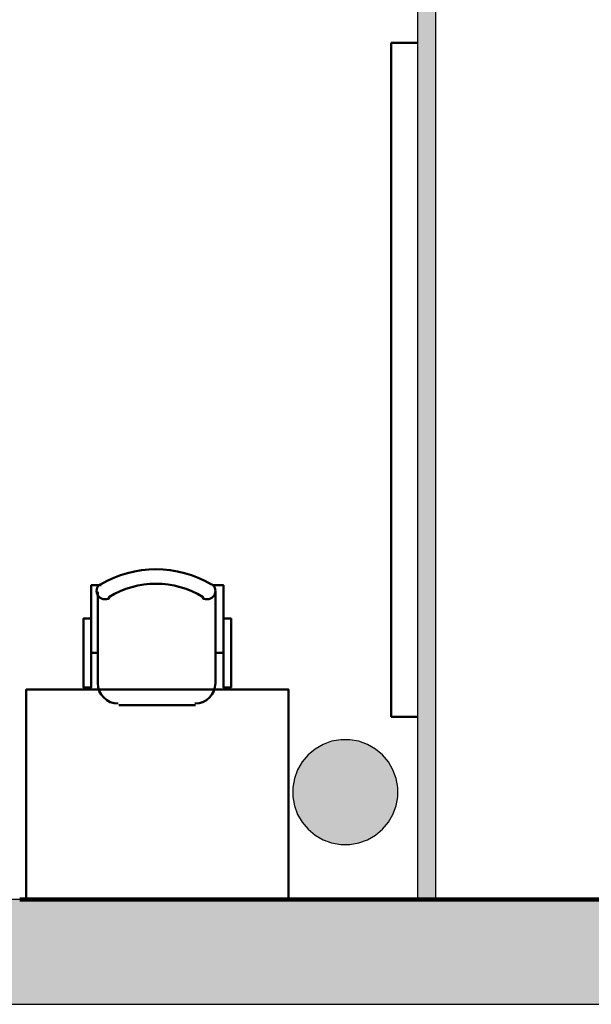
# Model space of a CAD drawing. Header units: metres. Extents: x -1 to 430, y -6 to 34.
# Tile 13 of 65: x 414.9 to 417.07, y 12.84 to 16.59. Entities that reach past the tile are written whole.
import ezdxf

# ---------------------------------------------------------------- set-up
doc = ezdxf.new("R2010")
doc.units = ezdxf.units.M
doc.linetypes.add('CONTINUA', pattern=[0])
doc.linetypes.add('VERDECKT', pattern=[9.525, 6.35, -3.175])
for name, color, linetype, lineweight in [('3D PA MURS', 7, 'CONTINUA', 25), ('3D PA PILARS', 7, 'CONTINUA', 25), ('PA MOBLES', 7, 'CONTINUA', 25), ('PA REVESTIMENT  enguixat i pintat (lila)', 7, 'CONTINUA', 25), ('PA REVESTIMENT pintat (blau fosc)', 7, 'CONTINUA', 25)]:
    doc.layers.add(name, color=color, linetype=linetype, lineweight=lineweight)

# ---------------------------------------------------------------- blocks, each defined once
blk = doc.blocks.new('_CLOSEDFILLED')
at = {"color": 0, "linetype": 'ByBlock', "lineweight": -2}
blk.add_solid([(-1, 0), (0, 0), (-1, 0)], dxfattribs=at)
blk = doc.blocks.new('OBJETO_COMPLEJO_2')
at = {"layer": 'PA MOBLES', "color": 202, "linetype": 'CONTINUA', "lineweight": 50, "transparency": 33554687}
for p, q in [((415.194, 14.0618), (415.194, 14.4132)), ((415.6427, 14.4132), (415.6427, 14.0618)), ((415.1686, 14.1804), (415.194, 14.1804)), ((415.6723, 14.1804), (415.6427, 14.1804)), ((415.5665, 13.9814), (415.2744, 13.9814))]:
    blk.add_line(p, q, dxfattribs=at)
for points in [[(415.1686, 14.3116), (415.1389, 14.3116), (415.1389, 14.0491), (415.1686, 14.0491), (415.1686, 14.4386), (415.2067, 14.4386)], [(415.2031, 14.443), (415.1982, 14.4389), (415.1943, 14.4341), (415.1915, 14.4287), (415.1897, 14.4229), (415.1891, 14.4169), (415.1896, 14.4108), (415.1913, 14.4049), (415.1943, 14.3992), (415.1983, 14.3943), (415.2031, 14.3903), (415.2084, 14.3874), (415.2142, 14.3856), (415.2202, 14.3849), (415.2263, 14.3853), (415.2323, 14.387), (415.238, 14.3899)], [(415.5932, 14.3899), (415.5988, 14.387), (415.6048, 14.3853), (415.6109, 14.3849), (415.6169, 14.3856), (415.6227, 14.3874), (415.6281, 14.3903), (415.6328, 14.3943), (415.6368, 14.3992), (415.6398, 14.4049), (415.6415, 14.4108), (415.642, 14.4169), (415.6414, 14.4229), (415.6396, 14.4287), (415.6368, 14.4341), (415.6329, 14.4389), (415.628, 14.443)], [(415.6723, 14.3116), (415.7019, 14.3116), (415.7019, 14.0491), (415.6723, 14.0491), (415.6723, 14.4386), (415.63, 14.4386)], [(415.1933, 14.0653), (415.1949, 14.0495), (415.1995, 14.0348), (415.2067, 14.0215), (415.2162, 14.0099), (415.2278, 14.0003), (415.2411, 13.9931), (415.2558, 13.9885), (415.2716, 13.9869)], [(415.5637, 13.9869), (415.5795, 13.9885), (415.5942, 13.9931), (415.6075, 14.0003), (415.6191, 14.0099), (415.6287, 14.0215), (415.6359, 14.0348), (415.6404, 14.0495), (415.642, 14.0653)]]:
    blk.add_lwpolyline(points, dxfattribs=at)
blk.add_lwpolyline([(415.921, 13.2406), (414.921, 13.2406), (414.921, 14.0407), (415.921, 14.0407), (415.921, 13.2406)], close=True, dxfattribs=at)
for centre, radius, start, end in [((415.4156, 14.0825), 0.4167, 59.5738, 120.4458), ((415.4156, 14.1036), 0.3405, 58.2581, 121.7649)]:
    blk.add_arc(centre, radius, start, end, dxfattribs=at)

msp = doc.modelspace()

# ---------------------------------------------------------------- hatches: boundary and pattern name
at = {"layer": '3D PA MURS', "linetype": 'CONTINUA', "lineweight": 18, "true_color": 0xa0a0a0, "transparency": 33554687}
for points in [[(416.412, 18.217), (416.412, 13.2406), (416.482, 13.2406), (416.482, 18.217)], [(397.6873, 12.8406), (423.6575, 12.8406), (423.7404, 13.2406), (397.7664, 13.2406)]]:
    msp.add_hatch(color=253, dxfattribs=at).paths.add_polyline_path(points)
at = {"layer": '3D PA PILARS', "linetype": 'CONTINUA', "lineweight": 18, "transparency": 33554687}
msp.add_hatch(color=9, dxfattribs=at).paths.add_polyline_path([(416.1545, 13.8493), (416.1195, 13.8493), (416.0851, 13.8433), (416.0523, 13.8313), (416.022, 13.8138), (415.9952, 13.7914), (415.9728, 13.7646), (415.9553, 13.7343), (415.9433, 13.7015), (415.9373, 13.6671), (415.9373, 13.6321), (415.9433, 13.5977), (415.9553, 13.5648), (415.9728, 13.5346), (415.9952, 13.5078), (416.022, 13.4853), (416.0523, 13.4679), (416.0851, 13.4559), (416.1195, 13.4498), (416.1545, 13.4498), (416.1889, 13.4559), (416.2218, 13.4679), (416.252, 13.4853), (416.2788, 13.5078), (416.3013, 13.5346), (416.3187, 13.5648), (416.3307, 13.5977), (416.3368, 13.6321), (416.3368, 13.6671), (416.3307, 13.7015), (416.3187, 13.7343), (416.3013, 13.7646), (416.2788, 13.7914), (416.252, 13.8138), (416.2218, 13.8313), (416.1889, 13.8433)])

# ---------------------------------------------------------------- linework, layer by layer
at = {"layer": '3D PA MURS', "color": 7, "linetype": 'CONTINUA', "lineweight": 25, "transparency": 33554687}
for p, q in [((416.482, 13.2406), (416.482, 18.217)), ((416.412, 17.4496), (416.412, 13.2406)), ((416.412, 13.2406), (409.3121, 13.2406)), ((416.482, 13.2406), (416.412, 13.2406)), ((421.2469, 13.2406), (416.482, 13.2406)), ((397.7664, 12.8406), (423.6575, 12.8406))]:
    msp.add_line(p, q, dxfattribs=at)
at = {"layer": '3D PA PILARS', "color": 7, "linetype": 'CONTINUA', "lineweight": 25, "transparency": 33554687}
for p, q in [((416.0523, 13.8313), (416.022, 13.8138)), ((416.0851, 13.8433), (416.0523, 13.8313)), ((416.1195, 13.8493), (416.0851, 13.8433)), ((416.1545, 13.8493), (416.1195, 13.8493)), ((416.1889, 13.8433), (416.1545, 13.8493)), ((416.2218, 13.8313), (416.1889, 13.8433)), ((416.252, 13.8138), (416.2218, 13.8313)), ((415.9952, 13.7914), (415.9728, 13.7646)), ((416.022, 13.8138), (415.9952, 13.7914)), ((416.2788, 13.7914), (416.252, 13.8138)), ((416.3013, 13.7646), (416.2788, 13.7914)), ((415.9728, 13.7646), (415.9553, 13.7343)), ((416.3187, 13.7343), (416.3013, 13.7646)), ((415.9553, 13.7343), (415.9433, 13.7015)), ((416.3307, 13.7015), (416.3187, 13.7343)), ((415.9433, 13.7015), (415.9373, 13.6671)), ((415.9373, 13.6671), (415.9373, 13.6321)), ((416.3368, 13.6671), (416.3307, 13.7015)), ((416.3368, 13.6321), (416.3368, 13.6671)), ((415.9373, 13.6321), (415.9433, 13.5977)), ((416.3307, 13.5977), (416.3368, 13.6321)), ((415.9433, 13.5977), (415.9553, 13.5648)), ((416.3187, 13.5648), (416.3307, 13.5977)), ((415.9553, 13.5648), (415.9728, 13.5346)), ((416.3013, 13.5346), (416.3187, 13.5648)), ((415.9728, 13.5346), (415.9952, 13.5078)), ((416.2788, 13.5078), (416.3013, 13.5346)), ((415.9952, 13.5078), (416.022, 13.4853)), ((416.022, 13.4853), (416.0523, 13.4679)), ((416.2218, 13.4679), (416.252, 13.4853)), ((416.252, 13.4853), (416.2788, 13.5078)), ((416.0523, 13.4679), (416.0851, 13.4559)), ((416.0851, 13.4559), (416.1195, 13.4498)), ((416.1195, 13.4498), (416.1545, 13.4498)), ((416.1545, 13.4498), (416.1889, 13.4559)), ((416.1889, 13.4559), (416.2218, 13.4679))]:
    msp.add_line(p, q, dxfattribs=at)
at = {"layer": 'PA MOBLES', "color": 202, "linetype": 'CONTINUA', "lineweight": 50, "transparency": 33554687}
for p, q in [((416.312, 16.5071), (416.412, 16.5071)), ((416.312, 13.9373), (416.312, 16.5071)), ((416.412, 13.9373), (416.312, 13.9373))]:
    msp.add_line(p, q, dxfattribs=at)
at = {"layer": 'PA REVESTIMENT  enguixat i pintat (lila)', "color": 220, "linetype": 'VERDECKT', "lineweight": 100, "transparency": 33554687}
msp.add_line((421.2469, 13.2406), (405.6921, 13.2406), dxfattribs=at)
at = {"layer": 'PA REVESTIMENT pintat (blau fosc)', "color": 180, "linetype": 'VERDECKT', "lineweight": 13, "transparency": 33554687}
for p, q in [((416.482, 24.1996), (416.482, 13.2406)), ((416.412, 17.4496), (416.412, 13.2406))]:
    msp.add_line(p, q, dxfattribs=at)

# ---------------------------------------------------------------- block references
at = {"layer": '3D PA PILARS', "color": 7, "linetype": 'CONTINUA', "lineweight": 25, "transparency": 33554687, "xscale": 0.0002666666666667, "yscale": 0.0002666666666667, "zscale": 0.0002666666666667}
msp.add_blockref('_CLOSEDFILLED', (416.137, 13.6496), dxfattribs=at)
at = {"layer": 'PA MOBLES', "color": 202, "linetype": 'CONTINUA', "lineweight": 50, "transparency": 33554687}
msp.add_blockref('OBJETO_COMPLEJO_2', (0, 0), dxfattribs=at)

doc.saveas('drawing.dxf')
